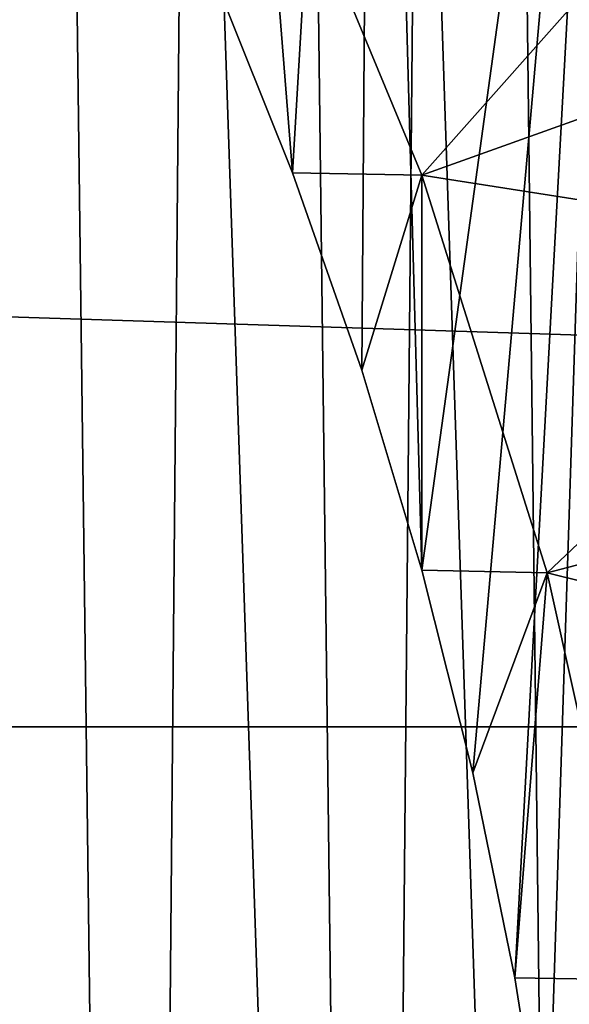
# Model space of a CAD drawing. Header units: metres. Extents: x -258 to 72, y -72 to 102.
# Tile 212 of 256: x 17.54 to 19.9, y 3.45 to 7.68. Entities that reach past the tile are written whole.
import ezdxf

# ---------------------------------------------------------------- set-up
doc = ezdxf.new("R2010")
doc.units = ezdxf.units.M
doc.layers.add('solid_FREESTAND_ASM_SW0005', color=7, linetype='CONTINUOUS')

msp = doc.modelspace()

# ---------------------------------------------------------------- linework, layer by layer
at = {"layer": 'solid_FREESTAND_ASM_SW0005'}
for points in [[(24.009604, 0, -872.009583), (20.002602, 18.486034, -872.050903), (18.910978, 18.215225, -872.037781)], [(18.910978, 18.215225, -872.037781), (22.115648, 7.009855, -872), (22.369165, 6.153109, -872)], [(24.009604, 0, -872.009583), (18.910978, 18.215225, -872.037781), (22.369165, 6.153109, -872)], [(18.910978, 18.215225, -872.037781), (21.700794, 8.204578, -872), (22.115648, 7.009855, -872)], [(16.901878, -14.082844, 111.550003), (18.041681, -12.589588, 111.550003), (17.141308, 13.790416, 111.550003)], [(18.041681, -12.589588, 111.550003), (17.719107, 13.039681, 111.550003), (17.141308, 13.790416, 111.550003)], [(18.041681, -12.589588, 111.550003), (18.264076, 12.264728, 111.550003), (17.719107, 13.039681, 111.550003)], [(19.055714, 12.879431, 97.550003), (18.709875, 7.02184, 97.550003), (18.37594, 7.854327, 97.550003)], [(19.055714, 12.879431, 97.550003), (19.006086, 6.1753, 97.550003), (18.709875, 7.02184, 97.550003)], [(19.055714, 12.879431, 97.550003), (19.263992, 5.31641, 97.550003), (19.006086, 6.1753, 97.550003)], [(20.07933, 11.216972, 97.550003), (19.263992, 5.31641, 97.550003), (19.055714, 12.879431, 97.550003)], [(18.041681, -12.589588, 111.550003), (19.049938, -11.004538, 111.550003), (18.264076, 12.264728, 111.550003)], [(19.049938, -11.004538, 111.550003), (18.775177, 11.467027, 111.550003), (18.264076, 12.264728, 111.550003)], [(19.049938, -11.004538, 111.550003), (19.251434, 10.648112, 111.550003), (18.775177, 11.467027, 111.550003)], [(20.07933, 11.216972, 97.550003), (19.483107, 4.446822, 97.550003), (19.263992, 5.31641, 97.550003)], [(20.07933, 11.216972, 97.550003), (19.662991, 3.568256, 97.550003), (19.483107, 4.446822, 97.550003)], [(20.07933, 11.216972, 97.550003), (19.803268, 2.68257, 97.550003), (19.662991, 3.568256, 97.550003)], [(20.07933, 11.216972, 97.550003), (19.903671, 1.791506, 97.550003), (19.803268, 2.68257, 97.550003)], [(19.049938, -11.004538, 111.550003), (19.919304, -9.339234, 111.550003), (19.251434, 10.648112, 111.550003)], [(19.919304, -9.339234, 111.550003), (19.692003, 9.809436, 111.550003), (19.251434, 10.648112, 111.550003)], [(19.919304, -9.339234, 111.550003), (20.096079, 8.952518, 111.550003), (19.692003, 9.809436, 111.550003)], [(72.351036, 4.645118, -887), (-72.351036, 4.645123, -887), (-71.904762, 9.271183, -887)], [(72.351036, 4.645118, -887), (-71.904762, 9.271183, -887), (71.904762, 9.271173, -887)], [(18.37594, 7.854327, 97.550003), (18.709875, 7.02184, 97.550003), (18.579184, 8.663945, 96.5)], [(18.579184, 8.663945, 96.5), (19.263636, 7.011586, 96.5), (18.579315, 8.663663, 96)], [(18.709875, 7.02184, 97.550003), (19.263636, 7.011586, 96.5), (18.579184, 8.663945, 96.5)], [(18.579315, 8.663663, 96), (19.263796, 7.011147, 96), (20.606045, 8.525308, 96)], [(19.263636, 7.011586, 96.5), (19.263796, 7.011147, 96), (18.579315, 8.663663, 96)], [(19.263796, 7.011147, 96), (20.958284, 7.618421, 96), (20.606045, 8.525308, 96)], [(19.263796, 7.011147, 96), (21.270695, 6.696833, 96), (20.958284, 7.618421, 96)], [(18.709875, 7.02184, 97.550003), (19.006086, 6.1753, 97.550003), (19.263636, 7.011586, 96.5)], [(19.006086, 6.1753, 97.550003), (19.263992, 5.31641, 97.550003), (19.263636, 7.011586, 96.5)], [(19.263636, 7.011586, 96.5), (19.801432, 5.305965, 96.5), (19.263796, 7.011147, 96)], [(19.263992, 5.31641, 97.550003), (19.801432, 5.305965, 96.5), (19.263636, 7.011586, 96.5)], [(19.263796, 7.011147, 96), (19.801548, 5.305532, 96), (21.270695, 6.696833, 96)], [(19.801432, 5.305965, 96.5), (19.801548, 5.305532, 96), (19.263796, 7.011147, 96)], [(19.801548, 5.305532, 96), (21.542728, 5.762016, 96), (21.270695, 6.696833, 96)], [(19.801548, 5.305532, 96), (21.773767, 4.815917, 96), (21.542728, 5.762016, 96)], [(19.263992, 5.31641, 97.550003), (19.483107, 4.446822, 97.550003), (19.801432, 5.305965, 96.5)], [(19.483107, 4.446822, 97.550003), (19.662991, 3.568256, 97.550003), (19.801432, 5.305965, 96.5)], [(19.662991, 3.568256, 97.550003), (20.188555, 3.559808, 96.5), (19.801432, 5.305965, 96.5)], [(19.801432, 5.305965, 96.5), (20.188555, 3.559808, 96.5), (19.801548, 5.305532, 96)], [(19.801548, 5.305532, 96), (20.188597, 3.559578, 96), (21.773767, 4.815917, 96)], [(20.188555, 3.559808, 96.5), (20.188597, 3.559578, 96), (19.801548, 5.305532, 96)], [(-72.351036, 4.645123, -887), (72.5, 0, -887), (-72.5, 0, -887)], [(72.351036, 4.645118, -887), (72.5, 0, -887), (-72.351036, 4.645123, -887)], [(19.662991, 3.568256, 97.550003), (19.803268, 2.68257, 97.550003), (20.188555, 3.559808, 96.5)], [(19.803268, 2.68257, 97.550003), (19.903671, 1.791506, 97.550003), (20.188555, 3.559808, 96.5)]]:
    msp.add_3dface(points, dxfattribs=at)

doc.saveas('drawing.dxf')
